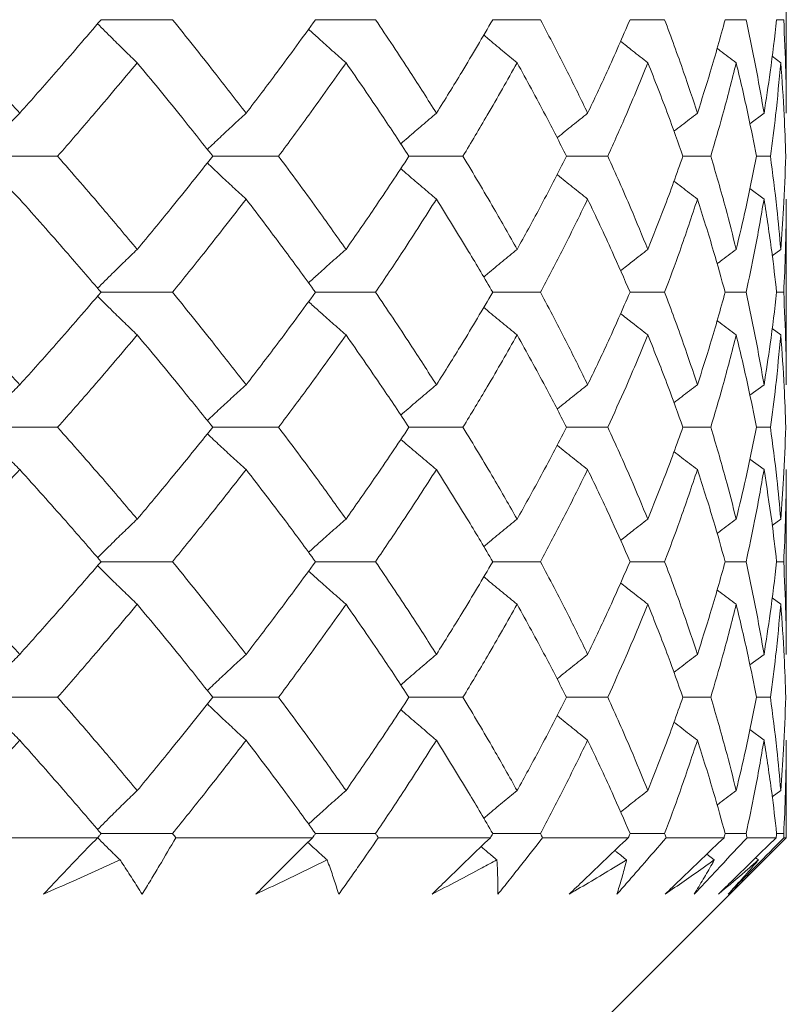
# Model space of a CAD drawing. Header units: inches. Extents: x 1.8 to 28.9, y 1.9 to 20.6.
# Tile 14 of 53: x 6.776 to 6.979, y 9.399 to 9.66. Entities that reach past the tile are written whole.
import ezdxf

# ---------------------------------------------------------------- set-up
doc = ezdxf.new("R2010")
doc.units = ezdxf.units.IN
doc.header["$MEASUREMENT"] = 0

msp = doc.modelspace()

# ---------------------------------------------------------------- linework, layer by layer
at = {"color": 7, "linetype": 'Continuous', "lineweight": 15}
for p, q in [((6.97905, 9.63511), (6.97905, 9.68472)), ((6.79735, 9.65992), (6.81629, 9.65992)), ((6.85421, 9.65992), (6.87013, 9.65992)), ((6.90121, 9.65992), (6.91386, 9.65992)), ((6.93761, 9.65992), (6.94679, 9.65992)), ((6.96284, 9.65992), (6.9684, 9.65992)), ((6.97649, 9.65992), (6.97836, 9.65992)), ((6.97757, 9.6485), (6.9753, 9.6502)), ((6.97314, 9.63511), (6.9694, 9.63231)), ((6.76484, 9.6237), (6.78584, 9.6237)), ((6.82696, 9.6237), (6.84442, 9.6237)), ((6.879, 9.6237), (6.89331, 9.6237)), ((6.92078, 9.6237), (6.93171, 9.6237)), ((6.95165, 9.6237), (6.95904, 9.6237)), ((6.97113, 9.6237), (6.97485, 9.6237)), ((6.97314, 9.61231), (6.96937, 9.61512)), ((6.97905, 9.56304), (6.97905, 9.61231)), ((6.97757, 9.59897), (6.97533, 9.5973)), ((6.79735, 9.58761), (6.81629, 9.58761)), ((6.85421, 9.58761), (6.87013, 9.58761)), ((6.90121, 9.58761), (6.91386, 9.58761)), ((6.93761, 9.58761), (6.94679, 9.58761)), ((6.96284, 9.58761), (6.9684, 9.58761)), ((6.97649, 9.58761), (6.97836, 9.58761)), ((6.97757, 9.57628), (6.97529, 9.57797)), ((6.97314, 9.56304), (6.9694, 9.56027)), ((6.76484, 9.55179), (6.78584, 9.55179)), ((6.82696, 9.55179), (6.84442, 9.55179)), ((6.879, 9.55179), (6.89331, 9.55179)), ((6.92078, 9.55179), (6.93171, 9.55179)), ((6.95165, 9.55179), (6.95904, 9.55179)), ((6.97113, 9.55179), (6.97485, 9.55179)), ((6.97314, 9.54057), (6.96937, 9.54334)), ((6.97905, 9.49151), (6.97905, 9.54057)), ((6.97757, 9.5274), (6.97532, 9.52575)), ((6.79735, 9.51612), (6.81629, 9.51612)), ((6.85421, 9.51612), (6.87013, 9.51612)), ((6.90121, 9.51612), (6.91386, 9.51612)), ((6.93761, 9.51612), (6.94679, 9.51612)), ((6.96284, 9.51612), (6.9684, 9.51612)), ((6.97649, 9.51612), (6.97836, 9.51612)), ((6.97757, 9.50481), (6.9753, 9.5065)), ((6.97314, 9.49151), (6.9694, 9.48872)), ((6.76484, 9.48015), (6.78584, 9.48015)), ((6.82696, 9.48015), (6.84442, 9.48015)), ((6.879, 9.48015), (6.89331, 9.48015)), ((6.92078, 9.48015), (6.93171, 9.48015)), ((6.95165, 9.48015), (6.95904, 9.48015)), ((6.97113, 9.48015), (6.97485, 9.48015)), ((6.97314, 9.46876), (6.96938, 9.47158)), ((6.97905, 9.44289), (6.97905, 9.46876)), ((6.97757, 9.45539), (6.97533, 9.45371)), ((6.79735, 9.44398), (6.81629, 9.44398)), ((6.85421, 9.44398), (6.87013, 9.44398)), ((6.90121, 9.44398), (6.91386, 9.44398)), ((6.93761, 9.44398), (6.94679, 9.44398)), ((6.96284, 9.44398), (6.9684, 9.44398)), ((6.97649, 9.44398), (6.97836, 9.44398)), ((6.79643, 9.44289), (6.7542, 9.44289)), ((6.85343, 9.44289), (6.81717, 9.44289)), ((6.85405, 9.31789), (6.97905, 9.44289)), ((6.90059, 9.44289), (6.87086, 9.44289)), ((6.93715, 9.44289), (6.91444, 9.44289)), ((6.96254, 9.44289), (6.9472, 9.44289)), ((6.97637, 9.44289), (6.96864, 9.44289)), ((6.97905, 9.44289), (6.97842, 9.44289)), ((6.95996, 9.43698), (6.95797, 9.43852)), ((6.97167, 9.43698), (6.97091, 9.43756))]:
    msp.add_line(p, q, dxfattribs=at)
for points, knots in [([(6.75319, 9.65992), (6.75747, 9.65529), (6.76512, 9.64702), (6.77252, 9.63875), (6.77578, 9.63511)], [0, 0, 0, 0, 0.560066, 1, 1, 1, 1]), ([(6.79735, 9.65992), (6.7934, 9.65529), (6.78633, 9.64702), (6.779, 9.63875), (6.77578, 9.63511)], [0, 0, 0, 0, 0.560066, 1, 1, 1, 1]), ([(6.80694, 9.6485), (6.80583, 9.64956), (6.80362, 9.65169), (6.80012, 9.65513), (6.79774, 9.65754), (6.79644, 9.65885)], [0, 0, 0, 0, 0.312867, 0.625733, 1, 1, 1, 1]), ([(6.81629, 9.65992), (6.82001, 9.65529), (6.82665, 9.64702), (6.83301, 9.63875), (6.83581, 9.63511)], [0, 0, 0, 0, 0.560066, 1, 1, 1, 1]), ([(6.85421, 9.65992), (6.85086, 9.65529), (6.84486, 9.64702), (6.83858, 9.63875), (6.83581, 9.63511)], [0, 0, 0, 0, 0.560066, 1, 1, 1, 1]), ([(6.87013, 9.65992), (6.87323, 9.65529), (6.87875, 9.64702), (6.88398, 9.63875), (6.88628, 9.63511)], [0, 0, 0, 0, 0.560066, 1, 1, 1, 1]), ([(6.90121, 9.65992), (6.89851, 9.65529), (6.89368, 9.64702), (6.88854, 9.63875), (6.88628, 9.63511)], [0, 0, 0, 0, 0.560066, 1, 1, 1, 1]), ([(6.91386, 9.65992), (6.91628, 9.65529), (6.92061, 9.64702), (6.92462, 9.63875), (6.92638, 9.63511)], [0, 0, 0, 0, 0.560066, 1, 1, 1, 1]), ([(6.93761, 9.65992), (6.9356, 9.65529), (6.93202, 9.64702), (6.9281, 9.63875), (6.92638, 9.63511)], [0, 0, 0, 0, 0.560066, 1, 1, 1, 1]), ([(6.94679, 9.65992), (6.94851, 9.65529), (6.95156, 9.64702), (6.95429, 9.63875), (6.95549, 9.63511)], [0, 0, 0, 0, 0.560066, 1, 1, 1, 1]), ([(6.96284, 9.65992), (6.96156, 9.65529), (6.95927, 9.64702), (6.95664, 9.63875), (6.95549, 9.63511)], [0, 0, 0, 0, 0.560066, 1, 1, 1, 1]), ([(6.9684, 9.65992), (6.96938, 9.65529), (6.97112, 9.64702), (6.97252, 9.63875), (6.97314, 9.63511)], [0, 0, 0, 0, 0.560066, 1, 1, 1, 1]), ([(6.97649, 9.65992), (6.97596, 9.65529), (6.975, 9.64702), (6.97371, 9.63875), (6.97314, 9.63511)], [0, 0, 0, 0, 0.560066, 1, 1, 1, 1]), ([(6.97836, 9.65992), (6.97858, 9.65529), (6.97898, 9.64702), (6.97903, 9.63875), (6.97905, 9.63511)], [0, 0, 0, 0, 0.560066, 1, 1, 1, 1]), ([(6.8623, 9.6485), (6.86109, 9.64956), (6.85867, 9.65169), (6.85536, 9.65466), (6.85327, 9.65658), (6.85237, 9.6574)], [0, 0, 0, 0, 0.3631077, 0.7262154, 1, 1, 1, 1]), ([(6.90767, 9.6485), (6.90637, 9.64956), (6.90378, 9.65169), (6.90083, 9.65415), (6.89919, 9.65556), (6.89882, 9.65587)], [0, 0, 0, 0, 0.43714, 0.87428, 1, 1, 1, 1]), ([(6.94234, 9.6485), (6.94098, 9.64956), (6.93855, 9.65145), (6.93615, 9.65338), (6.9351, 9.65422)], [0, 0, 0, 0, 0.5620948, 1, 1, 1, 1]), ([(6.96577, 9.6485), (6.96436, 9.64956), (6.96266, 9.65084), (6.96098, 9.65214), (6.96069, 9.65236)], [0, 0, 0, 0, 0.829898, 1, 1, 1, 1]), ([(6.80694, 9.6485), (6.80307, 9.64387), (6.79616, 9.6356), (6.78899, 9.62734), (6.78584, 9.6237)], [0, 0, 0, 0, 0.560157, 1, 1, 1, 1]), ([(6.80694, 9.6485), (6.81075, 9.64387), (6.81755, 9.6356), (6.82409, 9.62734), (6.82696, 9.6237)], [0, 0, 0, 0, 0.560157, 1, 1, 1, 1]), ([(6.8623, 9.6485), (6.85904, 9.64387), (6.85322, 9.6356), (6.84711, 9.62734), (6.84442, 9.6237)], [0, 0, 0, 0, 0.560157, 1, 1, 1, 1]), ([(6.8623, 9.6485), (6.86549, 9.64387), (6.8712, 9.6356), (6.87661, 9.62734), (6.879, 9.6237)], [0, 0, 0, 0, 0.560157, 1, 1, 1, 1]), ([(6.90767, 9.6485), (6.90507, 9.64387), (6.90043, 9.6356), (6.89548, 9.62734), (6.89331, 9.6237)], [0, 0, 0, 0, 0.560157, 1, 1, 1, 1]), ([(6.90767, 9.6485), (6.9102, 9.64387), (6.91472, 9.6356), (6.91893, 9.62734), (6.92078, 9.6237)], [0, 0, 0, 0, 0.560157, 1, 1, 1, 1]), ([(6.94234, 9.6485), (6.94045, 9.64387), (6.93706, 9.6356), (6.93335, 9.62734), (6.93171, 9.6237)], [0, 0, 0, 0, 0.560157, 1, 1, 1, 1]), ([(6.94234, 9.6485), (6.94417, 9.64387), (6.94743, 9.6356), (6.95036, 9.62734), (6.95165, 9.6237)], [0, 0, 0, 0, 0.560157, 1, 1, 1, 1]), ([(6.96577, 9.6485), (6.9646, 9.64387), (6.96252, 9.6356), (6.9601, 9.62734), (6.95904, 9.6237)], [0, 0, 0, 0, 0.560157, 1, 1, 1, 1]), ([(6.96577, 9.6485), (6.96686, 9.64387), (6.96881, 9.6356), (6.97042, 9.62734), (6.97113, 9.6237)], [0, 0, 0, 0, 0.560157, 1, 1, 1, 1]), ([(6.97757, 9.6485), (6.97716, 9.64387), (6.97642, 9.6356), (6.97533, 9.62734), (6.97485, 9.6237)], [0, 0, 0, 0, 0.560157, 1, 1, 1, 1]), ([(6.97757, 9.6485), (6.97791, 9.64387), (6.97852, 9.6356), (6.97879, 9.62734), (6.9789, 9.6237)], [0, 0, 0, 0, 0.560157, 1, 1, 1, 1]), ([(6.77578, 9.63511), (6.77473, 9.63405), (6.77264, 9.63192), (6.76899, 9.62813), (6.7664, 9.62537), (6.76484, 9.6237)], [0, 0, 0, 0, 0.284098, 0.568196, 1, 1, 1, 1]), ([(6.83581, 9.63511), (6.83465, 9.63405), (6.83234, 9.63192), (6.82891, 9.62872), (6.82666, 9.62655), (6.82554, 9.62549)], [0, 0, 0, 0, 0.336105, 0.672211, 1, 1, 1, 1]), ([(6.88628, 9.63511), (6.88502, 9.63405), (6.88251, 9.63192), (6.87936, 9.62921), (6.87748, 9.62754), (6.87684, 9.62697)], [0, 0, 0, 0, 0.396459, 0.792918, 1, 1, 1, 1]), ([(6.92638, 9.63511), (6.92505, 9.63405), (6.92239, 9.63192), (6.91969, 9.62973), (6.91833, 9.6286), (6.91828, 9.62856)], [0, 0, 0, 0, 0.491066, 0.982132, 1, 1, 1, 1]), ([(6.95549, 9.63511), (6.9541, 9.63405), (6.95202, 9.63246), (6.94996, 9.63084), (6.94927, 9.6303)], [0, 0, 0, 0, 0.667719, 1, 1, 1, 1]), ([(6.77578, 9.61231), (6.77473, 9.61337), (6.77264, 9.61549), (6.76899, 9.61928), (6.7664, 9.62204), (6.76484, 9.6237)], [0, 0, 0, 0, 0.2842111, 0.5684222, 1, 1, 1, 1]), ([(6.78584, 9.6237), (6.78985, 9.61908), (6.797, 9.61083), (6.8039, 9.60259), (6.80694, 9.59897)], [0, 0, 0, 0, 0.560356, 1, 1, 1, 1]), ([(6.82696, 9.6237), (6.8233, 9.61908), (6.81675, 9.61083), (6.80993, 9.60259), (6.80694, 9.59897)], [0, 0, 0, 0, 0.560356, 1, 1, 1, 1]), ([(6.83581, 9.61231), (6.83465, 9.61337), (6.83233, 9.61549), (6.8289, 9.61869), (6.82665, 9.62085), (6.82554, 9.62192)], [0, 0, 0, 0, 0.336144, 0.672288, 1, 1, 1, 1]), ([(6.84442, 9.6237), (6.84784, 9.61908), (6.85393, 9.61083), (6.85974, 9.60259), (6.8623, 9.59897)], [0, 0, 0, 0, 0.560356, 1, 1, 1, 1]), ([(6.879, 9.6237), (6.87596, 9.61908), (6.87054, 9.61083), (6.86481, 9.60259), (6.8623, 9.59897)], [0, 0, 0, 0, 0.5603557, 1, 1, 1, 1]), ([(6.89331, 9.6237), (6.89607, 9.61908), (6.90101, 9.61083), (6.90564, 9.60259), (6.90767, 9.59897)], [0, 0, 0, 0, 0.560356, 1, 1, 1, 1]), ([(6.92078, 9.6237), (6.91842, 9.61908), (6.9142, 9.61083), (6.90966, 9.60259), (6.90767, 9.59897)], [0, 0, 0, 0, 0.560356, 1, 1, 1, 1]), ([(6.93171, 9.6237), (6.93379, 9.61908), (6.93748, 9.61083), (6.94086, 9.60259), (6.94234, 9.59897)], [0, 0, 0, 0, 0.560356, 1, 1, 1, 1]), ([(6.95165, 9.6237), (6.95, 9.61908), (6.94706, 9.61083), (6.94378, 9.60259), (6.94234, 9.59897)], [0, 0, 0, 0, 0.560356, 1, 1, 1, 1]), ([(6.95904, 9.6237), (6.96039, 9.61908), (6.96279, 9.61083), (6.96486, 9.60259), (6.96577, 9.59897)], [0, 0, 0, 0, 0.560356, 1, 1, 1, 1]), ([(6.97113, 9.6237), (6.97022, 9.61908), (6.9686, 9.61083), (6.96663, 9.60259), (6.96577, 9.59897)], [0, 0, 0, 0, 0.560356, 1, 1, 1, 1]), ([(6.97485, 9.6237), (6.97545, 9.61908), (6.97652, 9.61083), (6.97725, 9.60259), (6.97757, 9.59897)], [0, 0, 0, 0, 0.560356, 1, 1, 1, 1]), ([(6.9789, 9.6237), (6.97875, 9.61908), (6.97847, 9.61083), (6.97784, 9.60259), (6.97757, 9.59897)], [0, 0, 0, 0, 0.560356, 1, 1, 1, 1]), ([(6.88628, 9.61231), (6.88502, 9.61337), (6.88251, 9.61549), (6.87936, 9.6182), (6.87748, 9.61987), (6.87683, 9.62044)], [0, 0, 0, 0, 0.396355, 0.792711, 1, 1, 1, 1]), ([(6.92638, 9.61231), (6.92505, 9.61337), (6.92238, 9.6155), (6.91968, 9.61768), (6.91832, 9.61881), (6.91827, 9.61885)], [0, 0, 0, 0, 0.490618, 0.981236, 1, 1, 1, 1]), ([(6.95549, 9.61231), (6.9541, 9.61337), (6.95201, 9.61496), (6.94994, 9.61658), (6.94925, 9.61712)], [0, 0, 0, 0, 0.666219, 1, 1, 1, 1]), ([(6.77578, 9.61231), (6.77987, 9.60769), (6.78719, 9.59945), (6.79425, 9.59123), (6.79735, 9.58761)], [0, 0, 0, 0, 0.560447, 1, 1, 1, 1]), ([(6.83581, 9.61231), (6.83224, 9.60769), (6.82587, 9.59945), (6.81921, 9.59123), (6.81629, 9.58761)], [0, 0, 0, 0, 0.560447, 1, 1, 1, 1]), ([(6.83581, 9.61231), (6.83933, 9.60769), (6.84559, 9.59945), (6.85158, 9.59123), (6.85421, 9.58761)], [0, 0, 0, 0, 0.560447, 1, 1, 1, 1]), ([(6.88628, 9.61231), (6.88335, 9.60769), (6.87811, 9.59945), (6.87257, 9.59123), (6.87013, 9.58761)], [0, 0, 0, 0, 0.560447, 1, 1, 1, 1]), ([(6.88628, 9.61231), (6.88915, 9.60769), (6.89427, 9.59945), (6.89909, 9.59123), (6.90121, 9.58761)], [0, 0, 0, 0, 0.560447, 1, 1, 1, 1]), ([(6.92638, 9.61231), (6.92413, 9.60769), (6.92011, 9.59945), (6.91577, 9.59123), (6.91386, 9.58761)], [0, 0, 0, 0, 0.560447, 1, 1, 1, 1]), ([(6.92638, 9.61231), (6.92857, 9.60769), (6.93246, 9.59945), (6.93604, 9.59123), (6.93761, 9.58761)], [0, 0, 0, 0, 0.560447, 1, 1, 1, 1]), ([(6.95549, 9.61231), (6.95395, 9.60769), (6.95122, 9.59945), (6.94814, 9.59123), (6.94679, 9.58761)], [0, 0, 0, 0, 0.560447, 1, 1, 1, 1]), ([(6.95549, 9.61231), (6.95695, 9.60769), (6.95956, 9.59945), (6.96184, 9.59123), (6.96284, 9.58761)], [0, 0, 0, 0, 0.560447, 1, 1, 1, 1]), ([(6.97314, 9.61231), (6.97235, 9.60769), (6.97093, 9.59945), (6.96918, 9.59123), (6.9684, 9.58761)], [0, 0, 0, 0, 0.560447, 1, 1, 1, 1]), ([(6.97314, 9.61231), (6.97386, 9.60769), (6.97514, 9.59945), (6.97608, 9.59123), (6.97649, 9.58761)], [0, 0, 0, 0, 0.560447, 1, 1, 1, 1]), ([(6.97905, 9.61231), (6.97901, 9.60769), (6.97895, 9.59945), (6.97854, 9.59123), (6.97836, 9.58761)], [0, 0, 0, 0, 0.560447, 1, 1, 1, 1]), ([(6.80694, 9.59897), (6.80583, 9.5979), (6.80362, 9.59578), (6.80011, 9.59236), (6.79773, 9.58997), (6.79644, 9.58867)], [0, 0, 0, 0, 0.313578, 0.627156, 1, 1, 1, 1]), ([(6.8623, 9.59897), (6.86108, 9.5979), (6.85866, 9.59578), (6.85535, 9.59284), (6.85327, 9.59093), (6.85238, 9.59011)], [0, 0, 0, 0, 0.3640341, 0.7280682, 1, 1, 1, 1]), ([(6.90767, 9.59897), (6.90637, 9.5979), (6.90378, 9.59578), (6.90083, 9.59334), (6.89919, 9.59194), (6.89883, 9.59164)], [0, 0, 0, 0, 0.4384589, 0.876918, 1, 1, 1, 1]), ([(6.94234, 9.59897), (6.94098, 9.59791), (6.93856, 9.59603), (6.93616, 9.59412), (6.93511, 9.59329)], [0, 0, 0, 0, 0.564284, 1, 1, 1, 1]), ([(6.96577, 9.59897), (6.96435, 9.59791), (6.96266, 9.59664), (6.96099, 9.59535), (6.96071, 9.59514)], [0, 0, 0, 0, 0.8348882, 1, 1, 1, 1]), ([(6.75319, 9.58761), (6.75747, 9.58301), (6.76511, 9.57481), (6.77252, 9.56663), (6.77578, 9.56304)], [0, 0, 0, 0, 0.560645, 1, 1, 1, 1]), ([(6.79735, 9.58761), (6.79339, 9.58301), (6.78633, 9.57481), (6.779, 9.56663), (6.77578, 9.56304)], [0, 0, 0, 0, 0.560645, 1, 1, 1, 1]), ([(6.81629, 9.58761), (6.82001, 9.58301), (6.82664, 9.57481), (6.83301, 9.56663), (6.83581, 9.56304)], [0, 0, 0, 0, 0.560645, 1, 1, 1, 1]), ([(6.85421, 9.58761), (6.85085, 9.58301), (6.84486, 9.57481), (6.83858, 9.56663), (6.83581, 9.56304)], [0, 0, 0, 0, 0.560645, 1, 1, 1, 1]), ([(6.87013, 9.58761), (6.87323, 9.58301), (6.87875, 9.57481), (6.88398, 9.56663), (6.88628, 9.56304)], [0, 0, 0, 0, 0.560645, 1, 1, 1, 1]), ([(6.90121, 9.58761), (6.89851, 9.58301), (6.89368, 9.57481), (6.88854, 9.56663), (6.88628, 9.56304)], [0, 0, 0, 0, 0.560645, 1, 1, 1, 1]), ([(6.91386, 9.58761), (6.91629, 9.58301), (6.92061, 9.57481), (6.92462, 9.56663), (6.92638, 9.56304)], [0, 0, 0, 0, 0.560645, 1, 1, 1, 1]), ([(6.93761, 9.58761), (6.9356, 9.58301), (6.93202, 9.57481), (6.9281, 9.56663), (6.92638, 9.56304)], [0, 0, 0, 0, 0.560645, 1, 1, 1, 1]), ([(6.94679, 9.58761), (6.94851, 9.58301), (6.95156, 9.57481), (6.95429, 9.56663), (6.95549, 9.56304)], [0, 0, 0, 0, 0.560645, 1, 1, 1, 1]), ([(6.96284, 9.58761), (6.96156, 9.58301), (6.95927, 9.57481), (6.95664, 9.56663), (6.95549, 9.56304)], [0, 0, 0, 0, 0.560645, 1, 1, 1, 1]), ([(6.9684, 9.58761), (6.96938, 9.58301), (6.97112, 9.57481), (6.97252, 9.56663), (6.97314, 9.56304)], [0, 0, 0, 0, 0.560645, 1, 1, 1, 1]), ([(6.97649, 9.58761), (6.97596, 9.58301), (6.97501, 9.57481), (6.97371, 9.56663), (6.97314, 9.56304)], [0, 0, 0, 0, 0.560645, 1, 1, 1, 1]), ([(6.97836, 9.58761), (6.97858, 9.58301), (6.97898, 9.57481), (6.97903, 9.56663), (6.97905, 9.56304)], [0, 0, 0, 0, 0.560645, 1, 1, 1, 1]), ([(6.80694, 9.57628), (6.80583, 9.57734), (6.80361, 9.57946), (6.80011, 9.58287), (6.79773, 9.58526), (6.79644, 9.58655)], [0, 0, 0, 0, 0.3137926, 0.6275854, 1, 1, 1, 1]), ([(6.8623, 9.57628), (6.86108, 9.57734), (6.85866, 9.57946), (6.85534, 9.5824), (6.85326, 9.5843), (6.85237, 9.58512)], [0, 0, 0, 0, 0.364172, 0.728343, 1, 1, 1, 1]), ([(6.90767, 9.57628), (6.90637, 9.57734), (6.90377, 9.57946), (6.90082, 9.5819), (6.89918, 9.58329), (6.89882, 9.5836)], [0, 0, 0, 0, 0.438414, 0.876828, 1, 1, 1, 1]), ([(6.94234, 9.57628), (6.94097, 9.57734), (6.93855, 9.57922), (6.93614, 9.58112), (6.9351, 9.58195)], [0, 0, 0, 0, 0.563734, 1, 1, 1, 1]), ([(6.96577, 9.57628), (6.96435, 9.57734), (6.96265, 9.57861), (6.96097, 9.5799), (6.96069, 9.58011)], [0, 0, 0, 0, 0.832348, 1, 1, 1, 1]), ([(6.80694, 9.57628), (6.80307, 9.5717), (6.79617, 9.56352), (6.78899, 9.55537), (6.78584, 9.55179)], [0, 0, 0, 0, 0.560736, 1, 1, 1, 1]), ([(6.80694, 9.57628), (6.81075, 9.5717), (6.81755, 9.56352), (6.82409, 9.55537), (6.82696, 9.55179)], [0, 0, 0, 0, 0.560736, 1, 1, 1, 1]), ([(6.8623, 9.57628), (6.85904, 9.5717), (6.85322, 9.56352), (6.84711, 9.55537), (6.84442, 9.55179)], [0, 0, 0, 0, 0.560736, 1, 1, 1, 1]), ([(6.8623, 9.57628), (6.86549, 9.5717), (6.8712, 9.56352), (6.87662, 9.55537), (6.879, 9.55179)], [0, 0, 0, 0, 0.560736, 1, 1, 1, 1]), ([(6.90767, 9.57628), (6.90507, 9.5717), (6.90044, 9.56352), (6.89548, 9.55537), (6.89331, 9.55179)], [0, 0, 0, 0, 0.560736, 1, 1, 1, 1]), ([(6.90767, 9.57628), (6.9102, 9.5717), (6.91472, 9.56352), (6.91893, 9.55537), (6.92078, 9.55179)], [0, 0, 0, 0, 0.560736, 1, 1, 1, 1]), ([(6.94234, 9.57628), (6.94045, 9.5717), (6.93706, 9.56352), (6.93335, 9.55537), (6.93171, 9.55179)], [0, 0, 0, 0, 0.560736, 1, 1, 1, 1]), ([(6.94234, 9.57628), (6.94417, 9.5717), (6.94743, 9.56352), (6.95036, 9.55537), (6.95165, 9.55179)], [0, 0, 0, 0, 0.560736, 1, 1, 1, 1]), ([(6.96577, 9.57628), (6.9646, 9.5717), (6.96252, 9.56352), (6.9601, 9.55537), (6.95904, 9.55179)], [0, 0, 0, 0, 0.560736, 1, 1, 1, 1]), ([(6.96577, 9.57628), (6.96686, 9.5717), (6.96881, 9.56352), (6.97042, 9.55537), (6.97113, 9.55179)], [0, 0, 0, 0, 0.560736, 1, 1, 1, 1]), ([(6.97757, 9.57628), (6.97716, 9.5717), (6.97642, 9.56352), (6.97533, 9.55537), (6.97485, 9.55179)], [0, 0, 0, 0, 0.560736, 1, 1, 1, 1]), ([(6.97757, 9.57628), (6.97791, 9.5717), (6.97852, 9.56352), (6.97879, 9.55537), (6.9789, 9.55179)], [0, 0, 0, 0, 0.560736, 1, 1, 1, 1]), ([(6.77578, 9.56304), (6.77473, 9.56199), (6.77263, 9.55988), (6.76898, 9.55614), (6.76639, 9.55342), (6.76484, 9.55179)], [0, 0, 0, 0, 0.285509, 0.571018, 1, 1, 1, 1]), ([(6.83581, 9.56304), (6.83465, 9.56199), (6.83232, 9.55988), (6.82889, 9.55672), (6.82665, 9.55459), (6.82554, 9.55355)], [0, 0, 0, 0, 0.33777, 0.675539, 1, 1, 1, 1]), ([(6.88628, 9.56304), (6.88502, 9.56199), (6.8825, 9.55988), (6.87935, 9.5572), (6.87747, 9.55556), (6.87684, 9.55501)], [0, 0, 0, 0, 0.398409, 0.796819, 1, 1, 1, 1]), ([(6.92638, 9.56304), (6.92504, 9.56199), (6.92237, 9.55987), (6.91967, 9.55772), (6.91831, 9.55661), (6.91828, 9.55658)], [0, 0, 0, 0, 0.493448, 0.986896, 1, 1, 1, 1]), ([(6.95549, 9.56304), (6.95409, 9.56199), (6.95201, 9.56042), (6.94995, 9.55882), (6.94927, 9.5583)], [0, 0, 0, 0, 0.670901, 1, 1, 1, 1]), ([(6.77578, 9.54057), (6.77473, 9.54162), (6.77262, 9.54372), (6.76897, 9.54745), (6.76639, 9.55016), (6.76484, 9.55179)], [0, 0, 0, 0, 0.285861, 0.571724, 1, 1, 1, 1]), ([(6.78584, 9.55179), (6.78984, 9.54724), (6.79701, 9.53912), (6.8039, 9.53098), (6.80694, 9.5274)], [0, 0, 0, 0, 0.559555, 1, 1, 1, 1]), ([(6.82696, 9.55179), (6.8233, 9.54724), (6.81675, 9.53912), (6.80994, 9.53098), (6.80694, 9.5274)], [0, 0, 0, 0, 0.559555, 1, 1, 1, 1]), ([(6.84442, 9.55179), (6.84784, 9.54724), (6.85394, 9.53912), (6.85974, 9.53098), (6.8623, 9.5274)], [0, 0, 0, 0, 0.559555, 1, 1, 1, 1]), ([(6.879, 9.55179), (6.87596, 9.54724), (6.87053, 9.53912), (6.86481, 9.53098), (6.8623, 9.5274)], [0, 0, 0, 0, 0.559555, 1, 1, 1, 1]), ([(6.89331, 9.55179), (6.89607, 9.54724), (6.90101, 9.53912), (6.90563, 9.53098), (6.90767, 9.5274)], [0, 0, 0, 0, 0.559555, 1, 1, 1, 1]), ([(6.92078, 9.55179), (6.91842, 9.54724), (6.9142, 9.53912), (6.90967, 9.53098), (6.90767, 9.5274)], [0, 0, 0, 0, 0.559555, 1, 1, 1, 1]), ([(6.93171, 9.55179), (6.93379, 9.54724), (6.93749, 9.53912), (6.94086, 9.53098), (6.94234, 9.5274)], [0, 0, 0, 0, 0.5595554, 1, 1, 1, 1]), ([(6.95165, 9.55179), (6.95, 9.54724), (6.94706, 9.53912), (6.94378, 9.53098), (6.94234, 9.5274)], [0, 0, 0, 0, 0.559555, 1, 1, 1, 1]), ([(6.95904, 9.55179), (6.96039, 9.54724), (6.96279, 9.53912), (6.96486, 9.53098), (6.96577, 9.5274)], [0, 0, 0, 0, 0.559555, 1, 1, 1, 1]), ([(6.97113, 9.55179), (6.97022, 9.54724), (6.9686, 9.53912), (6.96663, 9.53098), (6.96577, 9.5274)], [0, 0, 0, 0, 0.559555, 1, 1, 1, 1]), ([(6.97485, 9.55179), (6.97545, 9.54724), (6.97652, 9.53912), (6.97725, 9.53098), (6.97757, 9.5274)], [0, 0, 0, 0, 0.559555, 1, 1, 1, 1]), ([(6.9789, 9.55179), (6.97875, 9.54724), (6.97847, 9.53912), (6.97785, 9.53098), (6.97757, 9.5274)], [0, 0, 0, 0, 0.559555, 1, 1, 1, 1]), ([(6.83581, 9.54057), (6.83465, 9.54162), (6.83231, 9.54373), (6.82888, 9.54687), (6.82664, 9.549), (6.82554, 9.55003)], [0, 0, 0, 0, 0.338089, 0.676179, 1, 1, 1, 1]), ([(6.88628, 9.54057), (6.88502, 9.54162), (6.88249, 9.54373), (6.87934, 9.54639), (6.87746, 9.54803), (6.87683, 9.54858)], [0, 0, 0, 0, 0.398645, 0.797291, 1, 1, 1, 1]), ([(6.92638, 9.54057), (6.92504, 9.54162), (6.92236, 9.54373), (6.91966, 9.54588), (6.9183, 9.54699), (6.91827, 9.54701)], [0, 0, 0, 0, 0.493453, 0.986907, 1, 1, 1, 1]), ([(6.95549, 9.54057), (6.95409, 9.54162), (6.952, 9.54319), (6.94993, 9.54478), (6.94925, 9.54531)], [0, 0, 0, 0, 0.6700815, 1, 1, 1, 1]), ([(6.77578, 9.54057), (6.77163, 9.53602), (6.76421, 9.52789), (6.75656, 9.51972), (6.75319, 9.51612)], [0, 0, 0, 0, 0.5592153, 1, 1, 1, 1]), ([(6.77578, 9.54057), (6.77987, 9.53602), (6.7872, 9.52789), (6.79425, 9.51972), (6.79735, 9.51612)], [0, 0, 0, 0, 0.559215, 1, 1, 1, 1]), ([(6.83581, 9.54057), (6.83224, 9.53602), (6.82586, 9.52789), (6.81922, 9.51972), (6.81629, 9.51612)], [0, 0, 0, 0, 0.559215, 1, 1, 1, 1]), ([(6.83581, 9.54057), (6.83932, 9.53602), (6.8456, 9.52789), (6.85158, 9.51972), (6.85421, 9.51612)], [0, 0, 0, 0, 0.559215, 1, 1, 1, 1]), ([(6.88628, 9.54057), (6.88335, 9.53602), (6.8781, 9.52789), (6.87257, 9.51972), (6.87013, 9.51612)], [0, 0, 0, 0, 0.559215, 1, 1, 1, 1]), ([(6.88628, 9.54057), (6.88915, 9.53602), (6.89428, 9.52789), (6.89909, 9.51972), (6.90121, 9.51612)], [0, 0, 0, 0, 0.559215, 1, 1, 1, 1]), ([(6.92638, 9.54057), (6.92413, 9.53602), (6.92011, 9.52789), (6.91577, 9.51972), (6.91386, 9.51612)], [0, 0, 0, 0, 0.559215, 1, 1, 1, 1]), ([(6.92638, 9.54057), (6.92857, 9.53602), (6.93247, 9.52789), (6.93604, 9.51972), (6.93761, 9.51612)], [0, 0, 0, 0, 0.559215, 1, 1, 1, 1]), ([(6.95549, 9.54057), (6.95395, 9.53602), (6.95121, 9.52789), (6.94815, 9.51972), (6.94679, 9.51612)], [0, 0, 0, 0, 0.559215, 1, 1, 1, 1]), ([(6.95549, 9.54057), (6.95695, 9.53602), (6.95956, 9.52789), (6.96184, 9.51972), (6.96284, 9.51612)], [0, 0, 0, 0, 0.559215, 1, 1, 1, 1]), ([(6.97314, 9.54057), (6.97235, 9.53602), (6.97093, 9.52789), (6.96918, 9.51972), (6.9684, 9.51612)], [0, 0, 0, 0, 0.559215, 1, 1, 1, 1]), ([(6.97314, 9.54057), (6.97385, 9.53602), (6.97514, 9.52789), (6.97608, 9.51972), (6.97649, 9.51612)], [0, 0, 0, 0, 0.559215, 1, 1, 1, 1]), ([(6.97905, 9.54057), (6.97901, 9.53602), (6.97895, 9.52789), (6.97854, 9.51972), (6.97836, 9.51612)], [0, 0, 0, 0, 0.559215, 1, 1, 1, 1]), ([(6.80694, 9.5274), (6.80583, 9.52634), (6.80361, 9.52423), (6.8001, 9.52084), (6.79773, 9.51846), (6.79644, 9.51718)], [0, 0, 0, 0, 0.314355, 0.628711, 1, 1, 1, 1]), ([(6.8623, 9.5274), (6.86108, 9.52634), (6.85865, 9.52423), (6.85534, 9.52131), (6.85326, 9.51942), (6.85238, 9.51861)], [0, 0, 0, 0, 0.364935, 0.729871, 1, 1, 1, 1]), ([(6.90767, 9.5274), (6.90637, 9.52634), (6.90376, 9.52423), (6.90082, 9.52181), (6.89918, 9.52042), (6.89883, 9.52013)], [0, 0, 0, 0, 0.439559, 0.879117, 1, 1, 1, 1]), ([(6.94234, 9.5274), (6.94097, 9.52635), (6.93855, 9.52448), (6.93615, 9.52259), (6.93511, 9.52177)], [0, 0, 0, 0, 0.565748, 1, 1, 1, 1]), ([(6.96577, 9.5274), (6.96435, 9.52635), (6.96266, 9.52509), (6.96098, 9.52381), (6.96071, 9.5236)], [0, 0, 0, 0, 0.837188, 1, 1, 1, 1]), ([(6.75319, 9.51612), (6.75747, 9.51154), (6.76512, 9.50335), (6.77252, 9.49513), (6.77578, 9.49151)], [0, 0, 0, 0, 0.559413, 1, 1, 1, 1]), ([(6.79735, 9.51612), (6.7934, 9.51154), (6.78632, 9.50335), (6.779, 9.49513), (6.77578, 9.49151)], [0, 0, 0, 0, 0.559413, 1, 1, 1, 1]), ([(6.80694, 9.50481), (6.80583, 9.50587), (6.80361, 9.50799), (6.80011, 9.5114), (6.79773, 9.51378), (6.79644, 9.51507)], [0, 0, 0, 0, 0.313985, 0.627969, 1, 1, 1, 1]), ([(6.81629, 9.51612), (6.82001, 9.51154), (6.82665, 9.50335), (6.83301, 9.49513), (6.83581, 9.49151)], [0, 0, 0, 0, 0.559413, 1, 1, 1, 1]), ([(6.85421, 9.51612), (6.85086, 9.51154), (6.84486, 9.50335), (6.83858, 9.49513), (6.83581, 9.49151)], [0, 0, 0, 0, 0.559413, 1, 1, 1, 1]), ([(6.87013, 9.51612), (6.87322, 9.51154), (6.87876, 9.50335), (6.88398, 9.49513), (6.88628, 9.49151)], [0, 0, 0, 0, 0.559413, 1, 1, 1, 1]), ([(6.90121, 9.51612), (6.89851, 9.51154), (6.89368, 9.50335), (6.88854, 9.49513), (6.88628, 9.49151)], [0, 0, 0, 0, 0.559413, 1, 1, 1, 1]), ([(6.91386, 9.51612), (6.91628, 9.51154), (6.92061, 9.50335), (6.92462, 9.49513), (6.92638, 9.49151)], [0, 0, 0, 0, 0.559413, 1, 1, 1, 1]), ([(6.93761, 9.51612), (6.9356, 9.51154), (6.93201, 9.50335), (6.92811, 9.49513), (6.92638, 9.49151)], [0, 0, 0, 0, 0.559413, 1, 1, 1, 1]), ([(6.94679, 9.51612), (6.9485, 9.51154), (6.95157, 9.50335), (6.95429, 9.49513), (6.95549, 9.49151)], [0, 0, 0, 0, 0.559413, 1, 1, 1, 1]), ([(6.96284, 9.51612), (6.96156, 9.51154), (6.95927, 9.50335), (6.95664, 9.49513), (6.95549, 9.49151)], [0, 0, 0, 0, 0.559413, 1, 1, 1, 1]), ([(6.9684, 9.51612), (6.96938, 9.51154), (6.97112, 9.50335), (6.97252, 9.49513), (6.97314, 9.49151)], [0, 0, 0, 0, 0.559413, 1, 1, 1, 1]), ([(6.97649, 9.51612), (6.97596, 9.51154), (6.975, 9.50335), (6.97371, 9.49513), (6.97314, 9.49151)], [0, 0, 0, 0, 0.559413, 1, 1, 1, 1]), ([(6.97836, 9.51612), (6.97858, 9.51154), (6.97898, 9.50335), (6.97903, 9.49513), (6.97905, 9.49151)], [0, 0, 0, 0, 0.559413, 1, 1, 1, 1]), ([(6.8623, 9.50481), (6.86108, 9.50587), (6.85866, 9.50799), (6.85535, 9.51092), (6.85326, 9.51282), (6.85237, 9.51363)], [0, 0, 0, 0, 0.364408, 0.728815, 1, 1, 1, 1]), ([(6.90767, 9.50481), (6.90637, 9.50587), (6.90377, 9.50799), (6.90082, 9.51042), (6.89918, 9.51182), (6.89882, 9.51212)], [0, 0, 0, 0, 0.438698, 0.877396, 1, 1, 1, 1]), ([(6.94234, 9.50481), (6.94098, 9.50587), (6.93855, 9.50774), (6.93615, 9.50965), (6.9351, 9.51048)], [0, 0, 0, 0, 0.564068, 1, 1, 1, 1]), ([(6.96577, 9.50481), (6.96435, 9.50587), (6.96265, 9.50714), (6.96097, 9.50842), (6.96069, 9.50864)], [0, 0, 0, 0, 0.832752, 1, 1, 1, 1]), ([(6.80694, 9.50481), (6.80307, 9.50022), (6.79616, 9.492), (6.78899, 9.48377), (6.78584, 9.48015)], [0, 0, 0, 0, 0.559504, 1, 1, 1, 1]), ([(6.80694, 9.50481), (6.81075, 9.50022), (6.81756, 9.492), (6.82409, 9.48377), (6.82696, 9.48015)], [0, 0, 0, 0, 0.559504, 1, 1, 1, 1]), ([(6.8623, 9.50481), (6.85904, 9.50022), (6.85322, 9.492), (6.84711, 9.48377), (6.84442, 9.48015)], [0, 0, 0, 0, 0.559504, 1, 1, 1, 1]), ([(6.8623, 9.50481), (6.86549, 9.50022), (6.87121, 9.492), (6.87661, 9.48377), (6.879, 9.48015)], [0, 0, 0, 0, 0.559504, 1, 1, 1, 1]), ([(6.90767, 9.50481), (6.90507, 9.50022), (6.90043, 9.492), (6.89549, 9.48377), (6.89331, 9.48015)], [0, 0, 0, 0, 0.559504, 1, 1, 1, 1]), ([(6.90767, 9.50481), (6.9102, 9.50022), (6.91473, 9.492), (6.91893, 9.48377), (6.92078, 9.48015)], [0, 0, 0, 0, 0.559504, 1, 1, 1, 1]), ([(6.94234, 9.50481), (6.94045, 9.50022), (6.93706, 9.492), (6.93335, 9.48377), (6.93171, 9.48015)], [0, 0, 0, 0, 0.5595044, 1, 1, 1, 1]), ([(6.94234, 9.50481), (6.94417, 9.50022), (6.94743, 9.492), (6.95036, 9.48377), (6.95165, 9.48015)], [0, 0, 0, 0, 0.559504, 1, 1, 1, 1]), ([(6.96577, 9.50481), (6.9646, 9.50022), (6.96252, 9.492), (6.9601, 9.48377), (6.95904, 9.48015)], [0, 0, 0, 0, 0.559504, 1, 1, 1, 1]), ([(6.96577, 9.50481), (6.96686, 9.50022), (6.96881, 9.492), (6.97042, 9.48377), (6.97113, 9.48015)], [0, 0, 0, 0, 0.559504, 1, 1, 1, 1]), ([(6.97757, 9.50481), (6.97716, 9.50022), (6.97642, 9.492), (6.97533, 9.48377), (6.97485, 9.48015)], [0, 0, 0, 0, 0.559504, 1, 1, 1, 1]), ([(6.97757, 9.50481), (6.97791, 9.50022), (6.97852, 9.492), (6.97879, 9.48377), (6.9789, 9.48015)], [0, 0, 0, 0, 0.559504, 1, 1, 1, 1]), ([(6.77578, 9.49151), (6.77473, 9.49045), (6.77264, 9.48833), (6.76899, 9.48456), (6.7664, 9.4818), (6.76484, 9.48015)], [0, 0, 0, 0, 0.284475, 0.568949, 1, 1, 1, 1]), ([(6.83581, 9.49151), (6.83465, 9.49045), (6.83233, 9.48833), (6.8289, 9.48514), (6.82665, 9.48299), (6.82554, 9.48193)], [0, 0, 0, 0, 0.336547, 0.673094, 1, 1, 1, 1]), ([(6.88628, 9.49151), (6.88502, 9.49045), (6.88251, 9.48833), (6.87936, 9.48563), (6.87748, 9.48397), (6.87684, 9.4834)], [0, 0, 0, 0, 0.396983, 0.793966, 1, 1, 1, 1]), ([(6.92638, 9.49151), (6.92505, 9.49045), (6.92238, 9.48833), (6.91968, 9.48616), (6.91832, 9.48503), (6.91828, 9.48499)], [0, 0, 0, 0, 0.4917318, 0.9834636, 1, 1, 1, 1]), ([(6.95549, 9.49151), (6.9541, 9.49046), (6.95201, 9.48887), (6.94995, 9.48726), (6.94927, 9.48673)], [0, 0, 0, 0, 0.668664, 1, 1, 1, 1]), ([(6.77578, 9.46876), (6.77473, 9.46982), (6.77264, 9.47195), (6.76899, 9.47573), (6.7664, 9.47849), (6.76484, 9.48015)], [0, 0, 0, 0, 0.284297, 0.568594, 1, 1, 1, 1]), ([(6.78584, 9.48015), (6.78985, 9.47553), (6.79701, 9.46728), (6.8039, 9.45903), (6.80694, 9.45539)], [0, 0, 0, 0, 0.559703, 1, 1, 1, 1]), ([(6.82696, 9.48015), (6.8233, 9.47553), (6.81675, 9.46728), (6.80994, 9.45903), (6.80694, 9.45539)], [0, 0, 0, 0, 0.559703, 1, 1, 1, 1]), ([(6.83581, 9.46876), (6.83465, 9.46982), (6.83233, 9.47195), (6.82891, 9.47515), (6.82665, 9.4773), (6.82554, 9.47837)], [0, 0, 0, 0, 0.336257, 0.672514, 1, 1, 1, 1]), ([(6.84442, 9.48015), (6.84784, 9.47553), (6.85394, 9.46728), (6.85974, 9.45903), (6.8623, 9.45539)], [0, 0, 0, 0, 0.559703, 1, 1, 1, 1]), ([(6.879, 9.48015), (6.87596, 9.47553), (6.87053, 9.46728), (6.86481, 9.45903), (6.8623, 9.45539)], [0, 0, 0, 0, 0.559703, 1, 1, 1, 1]), ([(6.89331, 9.48015), (6.89607, 9.47553), (6.90101, 9.46728), (6.90563, 9.45903), (6.90767, 9.45539)], [0, 0, 0, 0, 0.559703, 1, 1, 1, 1]), ([(6.92078, 9.48015), (6.91842, 9.47553), (6.9142, 9.46728), (6.90967, 9.45903), (6.90767, 9.45539)], [0, 0, 0, 0, 0.559703, 1, 1, 1, 1]), ([(6.93171, 9.48015), (6.93379, 9.47553), (6.93749, 9.46728), (6.94086, 9.45903), (6.94234, 9.45539)], [0, 0, 0, 0, 0.559703, 1, 1, 1, 1]), ([(6.95165, 9.48015), (6.95, 9.47553), (6.94706, 9.46728), (6.94378, 9.45903), (6.94234, 9.45539)], [0, 0, 0, 0, 0.559703, 1, 1, 1, 1]), ([(6.95904, 9.48015), (6.96039, 9.47553), (6.96279, 9.46728), (6.96486, 9.45903), (6.96577, 9.45539)], [0, 0, 0, 0, 0.559703, 1, 1, 1, 1]), ([(6.97113, 9.48015), (6.97022, 9.47553), (6.9686, 9.46728), (6.96663, 9.45903), (6.96577, 9.45539)], [0, 0, 0, 0, 0.559703, 1, 1, 1, 1]), ([(6.97485, 9.48015), (6.97545, 9.47553), (6.97652, 9.46728), (6.97725, 9.45903), (6.97757, 9.45539)], [0, 0, 0, 0, 0.559703, 1, 1, 1, 1]), ([(6.9789, 9.48015), (6.97875, 9.47553), (6.97847, 9.46728), (6.97785, 9.45903), (6.97757, 9.45539)], [0, 0, 0, 0, 0.559703, 1, 1, 1, 1]), ([(6.88628, 9.46876), (6.88502, 9.46982), (6.88251, 9.47195), (6.87936, 9.47466), (6.87748, 9.47632), (6.87683, 9.47689)], [0, 0, 0, 0, 0.3964925, 0.792985, 1, 1, 1, 1]), ([(6.92638, 9.46876), (6.92505, 9.46982), (6.92238, 9.47195), (6.91968, 9.47413), (6.91832, 9.47527), (6.91827, 9.47531)], [0, 0, 0, 0, 0.4907792, 0.9815585, 1, 1, 1, 1]), ([(6.95549, 9.46876), (6.9541, 9.46982), (6.95201, 9.47141), (6.94994, 9.47303), (6.94925, 9.47357)], [0, 0, 0, 0, 0.666413, 1, 1, 1, 1]), ([(6.77578, 9.46876), (6.77163, 9.46414), (6.76421, 9.45588), (6.75656, 9.44761), (6.75319, 9.44398)], [0, 0, 0, 0, 0.559794, 1, 1, 1, 1]), ([(6.77578, 9.46876), (6.77987, 9.46414), (6.78719, 9.45588), (6.79425, 9.44761), (6.79735, 9.44398)], [0, 0, 0, 0, 0.559794, 1, 1, 1, 1]), ([(6.83581, 9.46876), (6.83224, 9.46414), (6.82587, 9.45588), (6.81922, 9.44761), (6.81629, 9.44398)], [0, 0, 0, 0, 0.559794, 1, 1, 1, 1]), ([(6.83581, 9.46876), (6.83932, 9.46414), (6.8456, 9.45588), (6.85158, 9.44761), (6.85421, 9.44398)], [0, 0, 0, 0, 0.559794, 1, 1, 1, 1]), ([(6.88628, 9.46876), (6.88335, 9.46414), (6.87811, 9.45588), (6.87257, 9.44761), (6.87013, 9.44398)], [0, 0, 0, 0, 0.559794, 1, 1, 1, 1]), ([(6.88628, 9.46876), (6.88915, 9.46414), (6.89428, 9.45588), (6.89909, 9.44761), (6.90121, 9.44398)], [0, 0, 0, 0, 0.559794, 1, 1, 1, 1]), ([(6.92638, 9.46876), (6.92413, 9.46414), (6.92011, 9.45588), (6.91577, 9.44761), (6.91386, 9.44398)], [0, 0, 0, 0, 0.559794, 1, 1, 1, 1]), ([(6.92638, 9.46876), (6.92857, 9.46414), (6.93247, 9.45588), (6.93604, 9.44761), (6.93761, 9.44398)], [0, 0, 0, 0, 0.559794, 1, 1, 1, 1]), ([(6.95549, 9.46876), (6.95395, 9.46414), (6.95122, 9.45588), (6.94814, 9.44761), (6.94679, 9.44398)], [0, 0, 0, 0, 0.559794, 1, 1, 1, 1]), ([(6.95549, 9.46876), (6.95695, 9.46414), (6.95956, 9.45588), (6.96184, 9.44761), (6.96284, 9.44398)], [0, 0, 0, 0, 0.559794, 1, 1, 1, 1]), ([(6.97314, 9.46876), (6.97235, 9.46414), (6.97093, 9.45588), (6.96918, 9.44761), (6.9684, 9.44398)], [0, 0, 0, 0, 0.559794, 1, 1, 1, 1]), ([(6.97314, 9.46876), (6.97386, 9.46414), (6.97514, 9.45588), (6.97608, 9.44761), (6.97649, 9.44398)], [0, 0, 0, 0, 0.559794, 1, 1, 1, 1]), ([(6.97905, 9.46876), (6.97901, 9.46414), (6.97895, 9.45588), (6.97854, 9.44761), (6.97836, 9.44398)], [0, 0, 0, 0, 0.559794, 1, 1, 1, 1]), ([(6.80694, 9.45539), (6.80583, 9.45433), (6.80362, 9.4522), (6.80012, 9.44876), (6.79774, 9.44635), (6.79644, 9.44504)], [0, 0, 0, 0, 0.312973, 0.625947, 1, 1, 1, 1]), ([(6.8623, 9.45539), (6.86109, 9.45433), (6.85867, 9.4522), (6.85536, 9.44924), (6.85327, 9.44732), (6.85238, 9.44649)], [0, 0, 0, 0, 0.363336, 0.726672, 1, 1, 1, 1]), ([(6.90767, 9.45539), (6.90637, 9.45433), (6.90378, 9.4522), (6.90083, 9.44974), (6.89919, 9.44834), (6.89883, 9.44802)], [0, 0, 0, 0, 0.437634, 0.875267, 1, 1, 1, 1]), ([(6.94234, 9.45539), (6.94098, 9.45433), (6.93856, 9.45244), (6.93616, 9.45052), (6.93511, 9.44969)], [0, 0, 0, 0, 0.563261, 1, 1, 1, 1]), ([(6.96577, 9.45539), (6.96436, 9.45433), (6.96266, 9.45306), (6.96099, 9.45176), (6.96071, 9.45155)], [0, 0, 0, 0, 0.833457, 1, 1, 1, 1]), ([(6.79735, 9.44398), (6.79718, 9.44377), (6.79687, 9.44341), (6.79657, 9.44305), (6.79643, 9.44289)], [0, 0, 0, 0, 0.559995, 1, 1, 1, 1]), ([(6.81629, 9.44398), (6.81645, 9.44377), (6.81675, 9.44341), (6.81704, 9.44305), (6.81717, 9.44289)], [0, 0, 0, 0, 0.5599954, 1, 1, 1, 1]), ([(6.85421, 9.44398), (6.85407, 9.44377), (6.85381, 9.44341), (6.85355, 9.44305), (6.85343, 9.44289)], [0, 0, 0, 0, 0.559995, 1, 1, 1, 1]), ([(6.87013, 9.44398), (6.87027, 9.44377), (6.87051, 9.44341), (6.87076, 9.44305), (6.87086, 9.44289)], [0, 0, 0, 0, 0.559995, 1, 1, 1, 1]), ([(6.90121, 9.44398), (6.9011, 9.44377), (6.90089, 9.44341), (6.90068, 9.44305), (6.90059, 9.44289)], [0, 0, 0, 0, 0.559995, 1, 1, 1, 1]), ([(6.91386, 9.44398), (6.91397, 9.44377), (6.91416, 9.44341), (6.91435, 9.44305), (6.91444, 9.44289)], [0, 0, 0, 0, 0.559995, 1, 1, 1, 1]), ([(6.93761, 9.44398), (6.93753, 9.44377), (6.93737, 9.44341), (6.93722, 9.44305), (6.93715, 9.44289)], [0, 0, 0, 0, 0.559995, 1, 1, 1, 1]), ([(6.94679, 9.44398), (6.94687, 9.44377), (6.94701, 9.44341), (6.94714, 9.44305), (6.9472, 9.44289)], [0, 0, 0, 0, 0.559995, 1, 1, 1, 1]), ([(6.96284, 9.44398), (6.96278, 9.44377), (6.96269, 9.44341), (6.96259, 9.44305), (6.96254, 9.44289)], [0, 0, 0, 0, 0.5599954, 1, 1, 1, 1]), ([(6.9684, 9.44398), (6.96845, 9.44377), (6.96853, 9.44341), (6.96861, 9.44305), (6.96864, 9.44289)], [0, 0, 0, 0, 0.5599954, 1, 1, 1, 1]), ([(6.97649, 9.44398), (6.97647, 9.44377), (6.97643, 9.44341), (6.97639, 9.44305), (6.97637, 9.44289)], [0, 0, 0, 0, 0.5599954, 1, 1, 1, 1]), ([(6.97836, 9.44398), (6.97837, 9.44377), (6.97839, 9.44341), (6.97841, 9.44305), (6.97842, 9.44289)], [0, 0, 0, 0, 0.559995, 1, 1, 1, 1]), ([(6.78209, 9.42789), (6.78326, 9.42914), (6.7862, 9.43228), (6.79097, 9.43728), (6.79461, 9.44102), (6.79643, 9.44289)], [0, 0, 0, 0, 0.249909, 0.624893, 1, 1, 1, 1]), ([(6.80238, 9.43698), (6.8017, 9.43765), (6.79971, 9.4396), (6.79774, 9.44159), (6.79644, 9.4429)], [0, 0, 0, 0, 0.342148, 1, 1, 1, 1]), ([(6.81717, 9.44289), (6.81572, 9.4404), (6.81356, 9.43666), (6.81054, 9.43166), (6.809, 9.42915), (6.80823, 9.42789)], [0, 0, 0, 0, 0.49985, 0.749906, 1, 1, 1, 1]), ([(6.8384, 9.42789), (6.83964, 9.42914), (6.84273, 9.43228), (6.84773, 9.43728), (6.85153, 9.44102), (6.85343, 9.44289)], [0, 0, 0, 0, 0.249909, 0.624893, 1, 1, 1, 1]), ([(6.8573, 9.43698), (6.85656, 9.43765), (6.85484, 9.43919), (6.85314, 9.44076), (6.85217, 9.44165)], [0, 0, 0, 0, 0.433862, 1, 1, 1, 1]), ([(6.87086, 9.44289), (6.86916, 9.4404), (6.86659, 9.43666), (6.86307, 9.43166), (6.86127, 9.42915), (6.86038, 9.42789)], [0, 0, 0, 0, 0.49985, 0.749906, 1, 1, 1, 1]), ([(6.88511, 9.42789), (6.88639, 9.42914), (6.88958, 9.43228), (6.89474, 9.43728), (6.89864, 9.44102), (6.90059, 9.44289)], [0, 0, 0, 0, 0.249909, 0.624893, 1, 1, 1, 1]), ([(6.91444, 9.44289), (6.91249, 9.4404), (6.90958, 9.43666), (6.9056, 9.43166), (6.90358, 9.42915), (6.90257, 9.42789)], [0, 0, 0, 0, 0.4998502, 0.7499064, 1, 1, 1, 1]), ([(6.92147, 9.42789), (6.92277, 9.42914), (6.92602, 9.43228), (6.93124, 9.43728), (6.93518, 9.44102), (6.93715, 9.44289)], [0, 0, 0, 0, 0.249909, 0.624893, 1, 1, 1, 1]), ([(6.9472, 9.44289), (6.94505, 9.4404), (6.94183, 9.43666), (6.93745, 9.43166), (6.93525, 9.42915), (6.93414, 9.42789)], [0, 0, 0, 0, 0.49985, 0.749906, 1, 1, 1, 1]), ([(6.94691, 9.42789), (6.94821, 9.42914), (6.95146, 9.43228), (6.95667, 9.43728), (6.96059, 9.44102), (6.96254, 9.44289)], [0, 0, 0, 0, 0.249909, 0.624893, 1, 1, 1, 1]), ([(6.96864, 9.44289), (6.96632, 9.4404), (6.96284, 9.43666), (6.95814, 9.43166), (6.95577, 9.42915), (6.95459, 9.42789)], [0, 0, 0, 0, 0.49985, 0.749906, 1, 1, 1, 1]), ([(6.96103, 9.42789), (6.96231, 9.42914), (6.96551, 9.43228), (6.97063, 9.43728), (6.97446, 9.44102), (6.97637, 9.44289)], [0, 0, 0, 0, 0.249909, 0.624893, 1, 1, 1, 1]), ([(6.97842, 9.44289), (6.97596, 9.4404), (6.97228, 9.43666), (6.96733, 9.43166), (6.96484, 9.42915), (6.9636, 9.42789)], [0, 0, 0, 0, 0.49985, 0.749906, 1, 1, 1, 1]), ([(6.90232, 9.43698), (6.90152, 9.43765), (6.90012, 9.43882), (6.89873, 9.44001), (6.89813, 9.44053)], [0, 0, 0, 0, 0.569566, 1, 1, 1, 1]), ([(6.93672, 9.43698), (6.93588, 9.43764), (6.93483, 9.43848), (6.93379, 9.43933), (6.93358, 9.4395)], [0, 0, 0, 0, 0.8006397, 1, 1, 1, 1]), ([(6.80238, 9.43698), (6.80082, 9.43627), (6.7941, 9.43324), (6.78731, 9.43022), (6.78209, 9.42789)], [0, 0, 0, 0, 0.231715, 1, 1, 1, 1]), ([(6.80823, 9.42789), (6.8074, 9.42922), (6.80574, 9.43189), (6.80376, 9.43492), (6.80262, 9.43662), (6.80238, 9.43698)], [0, 0, 0, 0, 0.440572, 0.881144, 1, 1, 1, 1]), ([(6.8573, 9.43698), (6.85586, 9.43627), (6.84961, 9.43324), (6.84327, 9.43022), (6.8384, 9.42789)], [0, 0, 0, 0, 0.231715, 1, 1, 1, 1]), ([(6.86038, 9.42789), (6.85996, 9.42922), (6.85912, 9.43189), (6.85806, 9.43492), (6.85744, 9.43662), (6.8573, 9.43698)], [0, 0, 0, 0, 0.440572, 0.881144, 1, 1, 1, 1]), ([(6.90232, 9.43698), (6.901, 9.43627), (6.89533, 9.43324), (6.88955, 9.43022), (6.88511, 9.42789)], [0, 0, 0, 0, 0.231715, 1, 1, 1, 1]), ([(6.90257, 9.42789), (6.90256, 9.42922), (6.90256, 9.43189), (6.90244, 9.43492), (6.90234, 9.43662), (6.90232, 9.43698)], [0, 0, 0, 0, 0.440572, 0.881144, 1, 1, 1, 1]), ([(6.93672, 9.43698), (6.93556, 9.43627), (6.93054, 9.43324), (6.92541, 9.43022), (6.92147, 9.42789)], [0, 0, 0, 0, 0.231715, 1, 1, 1, 1]), ([(6.93414, 9.42789), (6.93455, 9.42922), (6.93537, 9.43189), (6.9362, 9.43492), (6.93663, 9.43662), (6.93672, 9.43698)], [0, 0, 0, 0, 0.440572, 0.881144, 1, 1, 1, 1]), ([(6.95996, 9.43698), (6.95897, 9.43627), (6.95469, 9.43324), (6.95029, 9.43022), (6.94691, 9.42789)], [0, 0, 0, 0, 0.231715, 1, 1, 1, 1]), ([(6.95459, 9.42789), (6.95541, 9.42922), (6.95705, 9.43189), (6.95881, 9.43492), (6.95976, 9.43662), (6.95996, 9.43698)], [0, 0, 0, 0, 0.4405721, 0.8811443, 1, 1, 1, 1]), ([(6.97167, 9.43698), (6.97087, 9.43627), (6.9674, 9.43324), (6.96379, 9.43022), (6.96103, 9.42789)], [0, 0, 0, 0, 0.231715, 1, 1, 1, 1]), ([(6.9636, 9.42789), (6.96482, 9.42922), (6.96725, 9.43189), (6.9699, 9.43492), (6.97136, 9.43662), (6.97167, 9.43698)], [0, 0, 0, 0, 0.440572, 0.881144, 1, 1, 1, 1])]:
    msp.add_open_spline(points, degree=3, knots=knots, dxfattribs=at)

doc.saveas('drawing.dxf')
